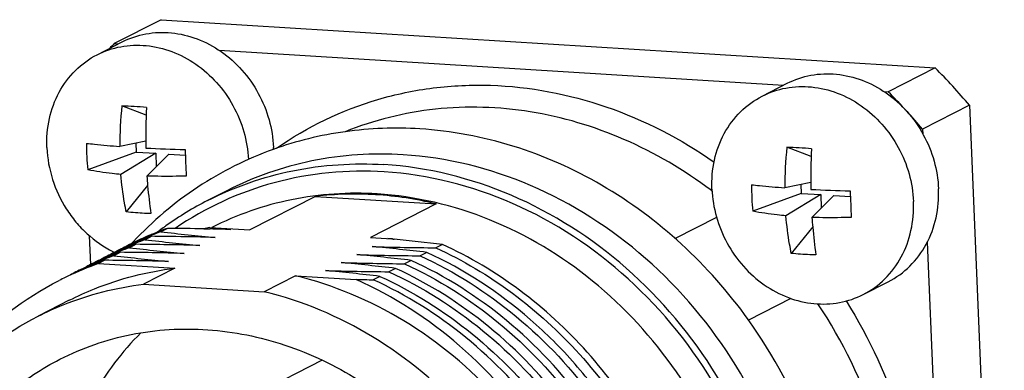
# Model space of a CAD drawing. Header units: millimetres. Extents: x 0 to 420, y 0 to 297.
# Tile 24 of 56: x 197.67 to 202.1, y 70.48 to 72.05. Entities that reach past the tile are written whole.
import ezdxf

# ---------------------------------------------------------------- set-up
doc = ezdxf.new("R2010")
doc.units = ezdxf.units.MM
doc.header["$LTSCALE"] = 23.1
doc.layers.add('COMPONENTS', color=7, linetype='CONTINUOUS')

msp = doc.modelspace()

# ---------------------------------------------------------------- linework, layer by layer
at = {"layer": 'COMPONENTS', "color": 7, "linetype": 'CONTINUOUS'}
for p, q in [((198.30973, 72.05173), (198.09892, 71.94419)), ((198.30973, 72.05173), (201.78874, 71.83554)), ((198.02177, 71.89453), (198.1342, 71.95188)), ((198.09892, 71.94419), (198.11692, 71.94307)), ((198.56968, 71.91494), (201.10625, 71.75731)), ((201.78874, 71.83554), (201.57793, 71.728)), ((201.0111, 71.70877), (201.12353, 71.76612)), ((201.55901, 71.72918), (201.57793, 71.728)), ((198.24203, 71.62337), (198.13291, 71.66495)), ((201.94308, 71.66739), (201.73227, 71.55986)), ((201.94308, 71.66739), (202.09942, 67.92293)), ((201.73227, 71.55986), (201.73312, 71.53949)), ((198.24003, 71.50647), (198.12346, 71.48281)), ((198.19556, 71.49744), (198.19722, 71.45754)), ((201.23136, 71.43761), (201.12223, 71.47919)), ((198.19722, 71.45754), (197.9793, 71.37742)), ((198.28498, 71.45209), (198.12872, 71.35699)), ((198.19722, 71.45754), (198.28498, 71.45209)), ((198.34348, 71.44845), (198.24562, 71.34972)), ((198.28498, 71.45209), (198.28749, 71.39196)), ((198.34348, 71.44845), (198.41809, 71.44381)), ((198.24884, 71.3078), (198.1528, 71.1884)), ((201.22936, 71.32071), (201.11279, 71.29705)), ((201.18489, 71.31168), (201.18655, 71.27178)), ((198.60495, 71.28406), (198.51824, 71.23983)), ((199.00395, 71.25837), (198.70881, 71.10782)), ((199.00395, 71.25837), (199.54557, 71.22472)), ((201.18655, 71.27178), (200.96863, 71.19166)), ((201.27431, 71.26633), (201.11805, 71.17123)), ((201.18655, 71.27178), (201.27431, 71.26633)), ((201.33281, 71.26269), (201.23495, 71.16396)), ((201.27431, 71.26633), (201.27682, 71.2062)), ((201.33281, 71.26269), (201.40742, 71.25806)), ((199.54557, 71.22472), (199.25044, 71.07416)), ((200.80614, 71.16416), (200.61969, 71.06905)), ((201.23817, 71.12204), (201.14213, 71.00264)), ((197.99298, 70.95318), (197.98764, 71.08123)), ((198.26751, 71.07908), (198.23781, 71.06393)), ((198.26457, 71.08668), (198.26287, 71.08597)), ((198.33778, 71.11492), (198.30808, 71.09977)), ((198.50129, 71.11261), (198.52789, 71.11208)), ((198.52789, 71.11208), (198.52957, 71.11204)), ((198.52803, 71.11906), (198.70881, 71.10782)), ((198.15943, 71.03767), (198.16129, 71.03857)), ((198.19724, 71.04323), (198.16754, 71.02808)), ((198.1943, 71.05084), (198.19323, 71.05039)), ((199.25044, 71.07416), (199.34714, 71.06815)), ((199.34714, 71.06815), (199.32894, 71.06865)), ((199.35209, 71.06648), (199.35654, 71.06605)), ((199.57387, 71.04278), (199.54417, 71.02763)), ((201.75342, 71.05318), (201.86745, 68.32208)), ((198.12697, 71.00739), (198.09727, 70.99224)), ((198.12403, 71.01499), (198.12206, 71.01417)), ((199.5036, 71.00694), (199.4739, 70.99179)), ((198.01878, 70.96593), (198.0206, 70.9668)), ((198.0567, 70.97154), (198.02836, 70.95709)), ((198.02836, 70.95709), (198.37152, 70.93576)), ((198.05376, 70.97915), (198.05265, 70.97868)), ((199.43333, 70.97109), (199.40363, 70.95594)), ((198.37152, 70.93576), (198.23097, 70.86407)), ((198.91314, 70.90211), (198.7726, 70.83041)), ((198.91314, 70.90211), (199.18635, 70.88513)), ((199.29279, 70.8994), (199.26309, 70.88425)), ((199.36306, 70.93524), (199.33336, 70.92009)), ((198.23097, 70.86407), (198.7726, 70.83041)), ((201.4655, 70.81798), (201.57793, 70.87533)), ((197.89666, 70.79179), (197.75612, 70.7201)), ((201.14053, 70.79986), (200.9498, 70.70257)), ((199.03286, 70.52298), (198.74505, 70.37616))]:
    msp.add_line(p, q, dxfattribs=at)
for centre, radius, start, end in [((199.67741, 70.31708), 2.26696, 134.13092, 134.9006), ((199.5691, 69.6433), 3.11973, 40.45149, 44.64412), ((199.36838, 69.54535), 3.10582, 42.65704, 44.649), ((199.8107, 71.48665), 1.68724, 173.93396, 180.13035), ((197.91099, 67.19972), 4.47074, 85.73348, 87.15485), ((200.91181, 71.51957), 2.6718, 177.02863, 180.94414), ((199.35898, 69.5366), 3.11865, 42.43731, 42.6583), ((199.34902, 69.52758), 3.13209, 40.45529, 42.43609), ((199.09306, 71.48314), 1.11881, 179.31256, 182.38334), ((198.5576, 77.69355), 6.22609, 267.079397, 268.706906), ((198.29029, 71.45646), 0.5245, 1.3992, 2.39107), ((202.80003, 71.30089), 1.68724, 173.93396, 180.13035), ((200.90032, 67.01397), 4.47074, 85.73348, 87.15485), ((199.05526, 71.48145), 1.08098, 182.37743, 185.52253), ((217.55775, 72.20776), 19.1549, 182.210166, 182.389912), ((203.90114, 71.33381), 2.6718, 177.02863, 180.94414), ((216.69524, 72.17192), 18.29165, 182.390428, 182.575706), ((202.08239, 71.29738), 1.11881, 179.31256, 182.38334), ((199.18047, 69.77409), 1.49474, 86.4222, 96.78197), ((199.17361, 69.688), 1.58109, 76.39308, 86.36881), ((199.57304, 69.67929), 2.01011, 52.87576, 53.06056), ((201.54693, 77.50779), 6.22609, 267.079397, 268.706906), ((220.54708, 72.022), 19.1549, 182.210166, 182.389912), ((199.19684, 69.91013), 1.49285, 117.03515, 125.48134), ((202.04459, 71.29569), 1.08098, 182.37743, 185.52253), ((219.68457, 71.98617), 18.29165, 182.390428, 182.575706), ((199.20082, 69.90463), 1.49963, 125.48323, 126.03748), ((198.84102, 69.70138), 1.50045, 112.66352, 115.723), ((198.81154, 69.68571), 1.50101, 111.32742, 114.34625), ((198.77072, 69.66565), 1.50033, 109.59673, 110.86374), ((198.8412, 69.70094), 1.50093, 110.86387, 112.59311), ((198.81135, 69.68619), 1.50049, 109.59679, 111.32731), ((198.11523, 54.44324), 16.63653, 89.100927, 89.475544), ((199.20256, 69.90225), 1.50258, 126.03771, 127.26511), ((198.84097, 69.70155), 1.50027, 109.59673, 110.86383), ((199.4361, 80.6081), 9.575, 263.234346, 264.708161), ((198.19033, 54.88524), 16.23036, 88.90219, 89.479475), ((198.15109, 56.57138), 14.50809, 88.412527, 89.110653), ((198.83289, 69.69352), 1.45777, 102.07124, 103.15318), ((199.50643, 80.64445), 9.57551, 264.135446, 264.708112), ((198.22967, 56.92376), 14.19145, 88.410653, 88.789112), ((198.74127, 69.64986), 1.50102, 111.3276, 114.34672), ((198.8103, 69.68837), 1.49808, 115.75152, 117.0253), ((198.77078, 69.66546), 1.50053, 112.63713, 115.28472), ((198.84004, 69.70344), 1.49817, 115.7235, 117.02657), ((198.81099, 69.68694), 1.49967, 114.34655, 115.67261), ((198.70042, 69.62989), 1.50024, 109.59673, 110.86387), ((199.38865, 69.92859), 1.64876, 136.92121, 137.26376), ((198.77094, 69.66507), 1.50095, 110.86378, 112.59293), ((198.74105, 69.65042), 1.50041, 109.5968, 111.32748), ((198.05565, 55.34413), 15.69974, 88.441153, 89.483258), ((199.36583, 80.57225), 9.575, 263.234346, 264.708161), ((198.37558, 61.49861), 9.575, 83.234346, 84.708161), ((199.68576, 86.72673), 15.69974, 268.441153, 269.483258), ((198.44382, 61.51301), 9.59655, 84.56907, 84.707866), ((198.81198, 69.4614), 1.69353, 71.40226, 71.57847), ((198.44592, 61.53509), 9.57437, 83.234316, 84.542342), ((198.67099, 69.61403), 1.50101, 111.32742, 114.34628), ((198.6304, 69.59338), 1.50095, 110.86378, 112.59293), ((198.60051, 69.57873), 1.50041, 109.5968, 111.32747), ((198.74008, 69.65243), 1.49818, 115.75021, 117.03115), ((198.70052, 69.62959), 1.50056, 112.67453, 115.2907), ((198.74074, 69.65106), 1.4997, 114.34699, 115.75019), ((198.31331, 71.44842), 0.49044, 243.31439, 244.12417), ((198.63018, 69.59395), 1.50034, 109.59673, 110.86374), ((199.22529, 80.50056), 9.575, 263.234346, 264.708161), ((198.77002, 69.66709), 1.49873, 115.67271, 116.05697), ((198.77021, 69.66669), 1.49917, 115.28512, 115.67271), ((198.70066, 69.62926), 1.50092, 110.86391, 112.59319), ((198.67081, 69.6145), 1.5005, 109.59679, 111.32731), ((197.98538, 55.30829), 15.69974, 88.441153, 89.483258), ((199.29556, 80.53641), 9.575, 263.234346, 264.708161), ((198.30531, 61.46276), 9.575, 83.234346, 84.708161), ((199.61549, 86.69089), 15.69974, 268.441153, 269.483258), ((198.5232, 69.56298), 1.47932, 109.54247, 115.34556), ((198.56022, 69.55737), 1.50114, 110.80709, 115.28911), ((198.60072, 69.57822), 1.50096, 111.3278, 115.74724), ((198.62947, 69.5954), 1.49873, 115.67928, 116.0506), ((198.62966, 69.59501), 1.49916, 115.28333, 115.67928), ((198.66976, 69.61669), 1.49807, 115.75613, 117.0235), ((198.63024, 69.59377), 1.50053, 112.63908, 115.28293), ((198.67045, 69.61526), 1.49966, 114.34658, 115.67918), ((198.55972, 69.55865), 1.49976, 109.59673, 110.80637), ((198.69978, 69.63117), 1.49881, 115.73897, 116.01655), ((198.69996, 69.63081), 1.49922, 115.29108, 115.73896), ((197.91511, 55.27244), 15.69974, 88.441153, 89.483258), ((198.23504, 61.42692), 9.575, 83.234346, 84.708161), ((199.54522, 86.65504), 15.69974, 268.441153, 269.483258), ((198.52198, 69.56571), 1.47634, 115.34798, 115.84437), ((198.55956, 69.55884), 1.49952, 115.29004, 116.0024), ((198.59954, 69.58074), 1.49818, 115.74841, 117.02979), ((198.16477, 61.39107), 9.575, 83.234346, 84.708161), ((199.47495, 86.6192), 15.69974, 268.441153, 269.483258), ((198.52148, 69.56674), 1.47519, 115.84429, 117.02708), ((199.41806, 87.76469), 16.88116, 269.213518, 269.473993)]:
    msp.add_arc(centre, radius, start, end, dxfattribs=at)
for points, knots in [([(198.13421, 71.95189), (198.16773, 71.96898), (198.24085, 71.99365), (198.35756, 71.99799), (198.47407, 71.97007), (198.58275, 71.91207), (198.67679, 71.828), (198.75037, 71.7233), (198.79887, 71.60474), (198.81258, 71.52034), (198.81433, 71.47834)], [0, 0, 0, 0, 0.1157785, 0.2336076, 0.3549281, 0.4802067, 0.6088959, 0.739642, 0.8706296, 1, 1, 1, 1]), ([(198.02177, 71.89453), (198.05517, 71.91157), (198.12804, 71.93619), (198.24434, 71.94068), (198.3605, 71.91312), (198.46895, 71.85563), (198.56295, 71.77218), (198.6367, 71.66813), (198.68561, 71.55017), (198.69975, 71.4661), (198.70175, 71.42423)], [0, 0, 0, 0, 0.1157856, 0.2336095, 0.3549076, 0.480152, 0.6088095, 0.7395441, 0.8705569, 1, 1, 1, 1]), ([(197.79604, 71.47728), (197.79422, 71.52082), (197.80132, 71.60738), (197.84525, 71.72773), (197.91945, 71.82799), (197.98612, 71.87635), (198.02177, 71.89453)], [0, 0, 0, 0, 0.2616665, 0.5146681, 0.7597202, 1, 1, 1, 1]), ([(201.12354, 71.76613), (201.15705, 71.78322), (201.23018, 71.80789), (201.34689, 71.81223), (201.4634, 71.78431), (201.57207, 71.72631), (201.66612, 71.64224), (201.73969, 71.53754), (201.7882, 71.41898), (201.80191, 71.33458), (201.80366, 71.29258)], [0, 0, 0, 0, 0.1157785, 0.2336076, 0.3549281, 0.4802067, 0.6088959, 0.739642, 0.8706296, 1, 1, 1, 1]), ([(198.82866, 71.47475), (198.96639, 71.57125), (199.19987, 71.68341), (199.53297, 71.75217), (199.88053, 71.76803), (200.32324, 71.68359), (200.64558, 71.5167), (200.79491, 71.41254)], [0, 0, 0, 0, 0.2413542, 0.3632863, 0.486642, 0.738693, 1, 1, 1, 1]), ([(201.0111, 71.70877), (201.04461, 71.72587), (201.11774, 71.75054), (201.23444, 71.75488), (201.35096, 71.72696), (201.45964, 71.66896), (201.55369, 71.58489), (201.62726, 71.48019), (201.67577, 71.36163), (201.68947, 71.27723), (201.69123, 71.23523)], [0, 0, 0, 0, 0.1157785, 0.2336075, 0.3549278, 0.4802063, 0.6088955, 0.7396416, 0.8706294, 1, 1, 1, 1]), ([(200.78537, 71.29152), (200.78355, 71.33506), (200.79065, 71.42162), (200.83458, 71.54198), (200.90878, 71.64223), (200.97545, 71.69059), (201.0111, 71.70877)], [0, 0, 0, 0, 0.2616665, 0.5146681, 0.7597202, 1, 1, 1, 1]), ([(200.78106, 71.28591), (200.66039, 71.37663), (200.40135, 71.52916), (199.97578, 71.65592), (199.54325, 71.66955), (199.2659, 71.60092), (199.13675, 71.54882)], [0, 0, 0, 0, 0.2608198, 0.5137917, 0.7594032, 1, 1, 1, 1]), ([(199.47245, 71.56155), (199.36049, 71.5685), (199.13586, 71.5605), (198.91744, 71.50691), (198.81307, 71.46941)], [0, 0, 0, 0, 0.50285, 1, 1, 1, 1]), ([(200.94809, 70.70588), (200.86013, 70.82843), (200.66024, 71.05453), (200.30032, 71.3209), (199.89921, 71.49917), (199.61397, 71.55275), (199.47245, 71.56155)], [0, 0, 0, 0, 0.2573129, 0.5104929, 0.7581389, 1, 1, 1, 1]), ([(197.79604, 71.47728), (197.79805, 71.42913), (197.81547, 71.33241), (197.86748, 71.22128), (197.92506, 71.14251), (197.9913, 71.07305), (198.05082, 71.03145), (198.09306, 71.01022)], [0, 0, 0, 0, 0.2499937, 0.5029897, 0.6293912, 0.7547727, 1, 1, 1, 1]), ([(197.97433, 71.49656), (197.98604, 71.49523), (198.03568, 71.48989), (198.08543, 71.48562), (198.12346, 71.48281)], [0, 0, 0, 0, 0.2360477, 1, 1, 1, 1]), ([(198.81307, 71.46941), (198.69437, 71.42677), (198.46578, 71.31249), (198.27092, 71.14724), (198.18438, 71.05469)], [0, 0, 0, 0, 0.498855, 1, 1, 1, 1]), ([(199.39787, 71.44541), (199.26099, 71.45391), (198.98587, 71.43616), (198.72522, 71.34542), (198.60495, 71.28406)], [0, 0, 0, 0, 0.5038934, 1, 1, 1, 1]), ([(200.34683, 67.86935), (200.43021, 67.91188), (200.58993, 68.01348), (200.86857, 68.27511), (201.12453, 68.7031), (201.24431, 69.30247), (201.17295, 69.92773), (200.91996, 70.51366), (200.5118, 70.99983), (199.99063, 71.33472), (199.59339, 71.43326), (199.39787, 71.44541)], [0, 0, 0, 0, 0.0581331, 0.1167174, 0.2362324, 0.360775, 0.4898546, 0.6211743, 0.7516043, 0.8783416, 1, 1, 1, 1]), ([(198.51829, 71.23985), (198.63856, 71.3012), (198.89918, 71.39194), (199.17429, 71.40968), (199.31116, 71.40117)], [0, 0, 0, 0, 0.4961095, 1, 1, 1, 1]), ([(200.26007, 67.82509), (200.34346, 67.86762), (200.50318, 67.96922), (200.78183, 68.23084), (201.0378, 68.65882), (201.15759, 69.2582), (201.08625, 69.88347), (200.83326, 70.46941), (200.4251, 70.95558), (199.90392, 71.29048), (199.50668, 71.38902), (199.31116, 71.40117)], [0, 0, 0, 0, 0.0581331, 0.1167174, 0.2362321, 0.3607746, 0.489854, 0.6211738, 0.751604, 0.8783415, 1, 1, 1, 1]), ([(198.12872, 71.35699), (198.11559, 71.35818), (198.06557, 71.36328), (198.01575, 71.37051), (197.9793, 71.37742)], [0, 0, 0, 0, 0.2622604, 1, 1, 1, 1]), ([(198.1528, 71.1884), (198.14998, 71.20193), (198.1393, 71.25771), (198.13224, 71.31417), (198.12872, 71.35699)], [0, 0, 0, 0, 0.243417, 1, 1, 1, 1]), ([(198.42207, 71.34991), (198.4071, 71.34938), (198.34829, 71.3478), (198.28943, 71.34819), (198.24562, 71.34972)], [0, 0, 0, 0, 0.2547661, 1, 1, 1, 1]), ([(198.24562, 71.34972), (198.2466, 71.33525), (198.25092, 71.27902), (198.25734, 71.22295), (198.2635, 71.18152)], [0, 0, 0, 0, 0.2572809, 1, 1, 1, 1]), ([(199.31251, 71.36867), (199.14708, 71.37895), (198.81286, 71.34757), (198.50752, 71.20689), (198.37269, 71.11477)], [0, 0, 0, 0, 0.503727, 1, 1, 1, 1]), ([(200.13124, 67.8028), (200.21876, 67.83838), (200.38774, 67.92704), (200.61147, 68.1071), (200.79918, 68.32897), (200.99571, 68.67403), (201.12371, 69.17713), (201.07555, 69.80912), (200.8372, 70.40808), (200.43464, 70.9084), (199.91183, 71.25453), (199.51014, 71.35639), (199.31251, 71.36867)], [0, 0, 0, 0, 0.0581755, 0.1166219, 0.1757874, 0.2360227, 0.3599451, 0.4887378, 0.6201678, 0.7509599, 0.8780865, 1, 1, 1, 1]), ([(200.96366, 71.3108), (200.97537, 71.30947), (201.02501, 71.30413), (201.07476, 71.29986), (201.11279, 71.29705)], [0, 0, 0, 0, 0.2360477, 1, 1, 1, 1]), ([(199.28077, 71.2695), (199.15242, 71.27748), (198.89443, 71.26089), (198.64998, 71.17595), (198.53715, 71.11851)], [0, 0, 0, 0, 0.503893, 1, 1, 1, 1]), ([(200.38752, 68.04713), (200.51996, 68.1486), (200.75389, 68.40558), (200.95976, 68.89126), (201.01005, 69.43375), (200.90218, 69.98141), (200.64767, 70.48401), (200.26973, 70.8952), (199.80311, 71.1761), (199.45317, 71.25879), (199.28077, 71.2695)], [0, 0, 0, 0, 0.1168729, 0.2377719, 0.3634548, 0.492884, 0.6237354, 0.753222, 0.8790011, 1, 1, 1, 1]), ([(200.78537, 71.29152), (200.78712, 71.24952), (200.80083, 71.16512), (200.84934, 71.04655), (200.92291, 70.94186), (201.01696, 70.85779), (201.12564, 70.79978), (201.24215, 70.77187), (201.35886, 70.77621), (201.43199, 70.80088), (201.4655, 70.81798)], [0, 0, 0, 0, 0.1293706, 0.2603584, 0.3911045, 0.5197937, 0.6450722, 0.7663925, 0.8842215, 1, 1, 1, 1]), ([(201.57792, 70.87532), (201.61357, 70.89351), (201.68025, 70.94186), (201.75445, 71.04212), (201.79838, 71.16248), (201.80548, 71.24904), (201.80366, 71.29258)], [0, 0, 0, 0, 0.2402798, 0.4853317, 0.7383333, 1, 1, 1, 1]), ([(201.4655, 70.81798), (201.50115, 70.83616), (201.56782, 70.88451), (201.64202, 70.98477), (201.68595, 71.10513), (201.69305, 71.19168), (201.69123, 71.23523)], [0, 0, 0, 0, 0.2402798, 0.4853319, 0.7383335, 1, 1, 1, 1]), ([(198.2635, 71.18152), (198.25407, 71.18168), (198.21711, 71.18269), (198.18019, 71.18537), (198.1528, 71.1884)], [0, 0, 0, 0, 0.2548398, 1, 1, 1, 1]), ([(201.11805, 71.17123), (201.10491, 71.17243), (201.05489, 71.17752), (201.00508, 71.18475), (200.96863, 71.19166)], [0, 0, 0, 0, 0.2622604, 1, 1, 1, 1]), ([(201.14213, 71.00264), (201.1393, 71.01617), (201.12863, 71.07195), (201.12157, 71.12841), (201.11805, 71.17123)], [0, 0, 0, 0, 0.243417, 1, 1, 1, 1]), ([(201.4114, 71.16415), (201.39642, 71.16362), (201.33762, 71.16204), (201.27876, 71.16243), (201.23495, 71.16396)], [0, 0, 0, 0, 0.2547661, 1, 1, 1, 1]), ([(201.23495, 71.16396), (201.23593, 71.14949), (201.24025, 71.09326), (201.24667, 71.03719), (201.25282, 70.99576)], [0, 0, 0, 0, 0.2572809, 1, 1, 1, 1]), ([(200.5536, 68.2901), (200.61556, 68.40238), (200.71445, 68.64607), (200.80222, 69.17464), (200.69808, 69.86761), (200.33813, 70.47333), (199.93154, 70.84613), (199.69612, 70.98673), (199.57387, 71.04278)], [0, 0, 0, 0, 0.1186256, 0.2407415, 0.4924532, 0.7485954, 0.875592, 1, 1, 1, 1]), ([(199.4739, 70.99179), (199.6283, 70.92099), (199.92227, 70.73396), (200.27963, 70.3504), (200.53581, 69.88809), (200.67175, 69.38144), (200.67725, 68.86777), (200.55056, 68.38526), (200.29998, 67.97147), (200.05952, 67.76201), (199.92843, 67.68048)], [0, 0, 0, 0, 0.1267619, 0.2565354, 0.3874509, 0.5172908, 0.6440742, 0.7665834, 0.8847931, 1, 1, 1, 1]), ([(200.69669, 69.21056), (200.68805, 69.39829), (200.61679, 69.77552), (200.40669, 70.20646), (200.17516, 70.50946), (199.90946, 70.77446), (199.67156, 70.92993), (199.5036, 71.00694)], [0, 0, 0, 0, 0.2495909, 0.502612, 0.6291152, 0.7546092, 1, 1, 1, 1]), ([(199.54417, 71.02763), (199.66534, 70.97208), (199.89875, 70.83298), (200.3027, 70.46459), (200.66244, 69.86603), (200.77157, 69.17998), (200.6909, 68.65442), (200.59636, 68.41106), (200.53667, 68.29856)], [0, 0, 0, 0, 0.1243173, 0.2512055, 0.5072012, 0.7589854, 0.8812218, 1, 1, 1, 1]), ([(201.25282, 70.99576), (201.2434, 70.99592), (201.20644, 70.99694), (201.16952, 70.99961), (201.14213, 71.00264)], [0, 0, 0, 0, 0.2548398, 1, 1, 1, 1]), ([(199.40363, 70.95594), (199.55479, 70.88663), (199.84292, 70.70447), (200.19558, 70.33186), (200.4521, 69.88243), (200.59419, 69.38832), (200.61167, 68.88449), (200.50218, 68.40684), (200.27254, 67.99085), (200.04681, 67.77379), (199.92247, 67.68703)], [0, 0, 0, 0, 0.1264977, 0.2559722, 0.3866486, 0.5164087, 0.6433186, 0.7661249, 0.8846611, 1, 1, 1, 1]), ([(199.9109, 67.67442), (200.03961, 67.75786), (200.27486, 67.97012), (200.51797, 68.38481), (200.6385, 68.86567), (200.6287, 69.3759), (200.49053, 69.87811), (200.23419, 70.33586), (199.87849, 70.71552), (199.58658, 70.90082), (199.43333, 70.97109)], [0, 0, 0, 0, 0.1152474, 0.23357, 0.3561856, 0.4830166, 0.6128302, 0.7436627, 0.8733309, 1, 1, 1, 1]), ([(197.89672, 70.79182), (197.93357, 70.81061), (198.08459, 70.87943), (198.2479, 70.92092), (198.37152, 70.93576)], [0, 0, 0, 0, 0.2493933, 1, 1, 1, 1]), ([(199.53244, 67.58489), (199.67918, 67.65974), (199.9513, 67.86669), (200.23185, 68.30253), (200.3642, 68.82065), (200.33843, 69.37062), (200.15925, 69.90172), (199.8435, 70.36543), (199.42043, 70.71873), (199.08421, 70.86078), (198.91314, 70.90211)], [0, 0, 0, 0, 0.1159315, 0.234803, 0.3582994, 0.4862868, 0.6170281, 0.7478743, 0.8761427, 1, 1, 1, 1]), ([(199.29279, 70.8994), (199.44064, 70.83161), (199.7228, 70.65437), (200.07051, 70.29284), (200.32709, 69.8565), (200.47501, 69.37529), (200.50417, 68.88186), (200.41166, 68.40985), (200.20295, 67.9927), (199.99231, 67.76889), (199.87498, 67.67728)], [0, 0, 0, 0, 0.1262262, 0.2553868, 0.3858083, 0.515472, 0.6424956, 0.7655974, 0.884477, 1, 1, 1, 1]), ([(199.33336, 70.92009), (199.48434, 70.85087), (199.77216, 70.66896), (200.12457, 70.29694), (200.3811, 69.8482), (200.5235, 69.35476), (200.54161, 68.85148), (200.43303, 68.37411), (200.2045, 67.95803), (199.97957, 67.74059), (199.8556, 67.65356)], [0, 0, 0, 0, 0.1264855, 0.2559422, 0.3866048, 0.5163613, 0.6432784, 0.766101, 0.884654, 1, 1, 1, 1]), ([(199.90448, 67.68241), (200.02637, 67.77094), (200.24678, 67.99049), (200.469, 68.40702), (200.57244, 68.88276), (200.55078, 69.38296), (200.40659, 69.87254), (200.15002, 70.31736), (199.79908, 70.68605), (199.51305, 70.86647), (199.36306, 70.93524)], [0, 0, 0, 0, 0.1153986, 0.2340549, 0.356966, 0.4839175, 0.613645, 0.7442331, 0.8735983, 1, 1, 1, 1]), ([(197.13659, 70.10325), (197.20787, 70.26963), (197.40302, 70.5783), (197.69398, 70.80066), (197.85114, 70.88083)], [0, 0, 0, 0, 0.5064225, 1, 1, 1, 1]), ([(197.75618, 70.72013), (197.79303, 70.73892), (197.94405, 70.80774), (198.10736, 70.84923), (198.23097, 70.86407)], [0, 0, 0, 0, 0.2493933, 1, 1, 1, 1]), ([(200.36022, 69.08609), (200.35678, 69.27419), (200.29319, 69.65371), (200.04687, 70.17288), (199.67288, 70.60386), (199.35427, 70.8098), (199.18635, 70.88513)], [0, 0, 0, 0, 0.2502158, 0.5037433, 0.7552213, 1, 1, 1, 1]), ([(199.83617, 67.65507), (199.95453, 67.74601), (200.16738, 67.96889), (200.37912, 68.38594), (200.47407, 68.85881), (200.44658, 69.35378), (200.29949, 69.83689), (200.0429, 70.27514), (199.69445, 70.63828), (199.41142, 70.81624), (199.26309, 70.88425)], [0, 0, 0, 0, 0.1154933, 0.2343216, 0.357381, 0.484389, 0.6140678, 0.7445271, 0.8737345, 1, 1, 1, 1]), ([(199.3919, 67.5132), (199.53864, 67.58805), (199.81076, 67.79499), (200.09131, 68.23084), (200.22366, 68.74896), (200.19789, 69.29893), (200.01871, 69.83003), (199.70296, 70.29374), (199.27989, 70.64703), (198.94367, 70.78909), (198.7726, 70.83041)], [0, 0, 0, 0, 0.1159315, 0.234803, 0.3582994, 0.4862868, 0.6170281, 0.7478743, 0.8761427, 1, 1, 1, 1]), ([(201.3198, 68.57349), (201.42488, 68.7255), (201.5861, 69.07519), (201.65376, 69.65487), (201.55043, 70.24472), (201.37366, 70.60907), (201.26197, 70.77584)], [0, 0, 0, 0, 0.2381548, 0.4858669, 0.7413239, 1, 1, 1, 1]), ([(201.38813, 70.78873), (201.4946, 70.62069), (201.66293, 70.25716), (201.74657, 69.76615), (201.73103, 69.37752), (201.66282, 69.00786), (201.55096, 68.74638), (201.45219, 68.59139)], [0, 0, 0, 0, 0.2582143, 0.5131672, 0.6383857, 0.761438, 1, 1, 1, 1]), ([(198.37548, 67.40291), (198.20442, 67.44424), (197.86819, 67.58629), (197.44512, 67.93959), (197.12937, 68.4033), (196.95019, 68.9344), (196.92442, 69.48436), (197.05677, 70.00249), (197.33732, 70.43833), (197.60944, 70.64528), (197.75618, 70.72013)], [0, 0, 0, 0, 0.1238573, 0.2521257, 0.3829719, 0.5137132, 0.6417006, 0.765197, 0.8840685, 1, 1, 1, 1]), ([(201.13364, 68.49795), (201.22424, 68.6616), (201.32192, 68.93338), (201.3696, 69.31159), (201.36332, 69.70331), (201.25263, 70.19036), (201.06395, 70.54448), (200.94809, 70.70588)], [0, 0, 0, 0, 0.2409662, 0.3646238, 0.4900134, 0.7440569, 1, 1, 1, 1]), ([(198.21874, 70.64603), (198.1336, 70.56151), (197.98468, 70.36422), (197.84645, 70.01558), (197.79759, 69.63306), (197.82607, 69.37351), (197.85477, 69.2458)], [0, 0, 0, 0, 0.2390293, 0.4851608, 0.7392052, 1, 1, 1, 1]), ([(197.85465, 70.52713), (197.95533, 70.57848), (198.17391, 70.65405), (198.52306, 70.67477), (198.87413, 70.60332), (199.20624, 70.44481), (199.50056, 70.20921), (199.74053, 69.91039), (199.91262, 69.5658), (199.97608, 69.31622), (199.99359, 69.1903)], [0, 0, 0, 0, 0.1159345, 0.2337301, 0.3547456, 0.4795226, 0.6077223, 0.7382648, 0.8695908, 1, 1, 1, 1]), ([(199.29359, 67.70628), (199.21229, 67.6648), (199.03885, 67.59953), (198.76189, 67.56097), (198.478, 67.58262), (198.10199, 67.69092), (197.67151, 67.96952), (197.30015, 68.46684), (197.11554, 69.05943), (197.14271, 69.57147), (197.27576, 69.93945), (197.42489, 70.18198), (197.61869, 70.38357), (197.77335, 70.48566), (197.85465, 70.52713)], [0, 0, 0, 0, 0.0586887, 0.1180046, 0.1784625, 0.2403809, 0.3681431, 0.5, 0.6318569, 0.7596191, 0.8215375, 0.8819954, 0.9413113, 1, 1, 1, 1])]:
    msp.add_open_spline(points, degree=3, knots=knots, dxfattribs=at)

doc.saveas('drawing.dxf')
